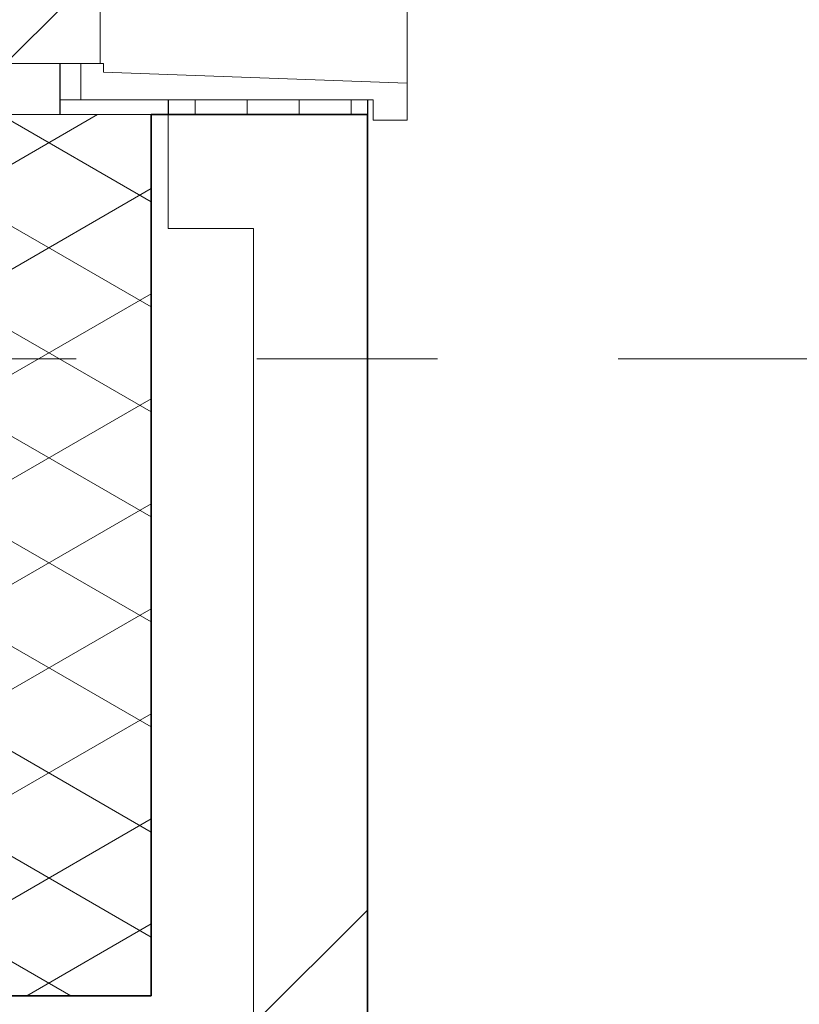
# Model space of a CAD drawing. Extents: x 3165 to 57695, y -7842 to 39081.
# Tile 86 of 248: x 54481 to 55166, y 2261 to 3127. Entities that reach past the tile are written whole.
import ezdxf

# ---------------------------------------------------------------- set-up
doc = ezdxf.new("R2010")
doc.units = 0
doc.header["$LTSCALE"] = 50
doc.linetypes.add('Onderlegger 3e verdieping$0$stramien', pattern=[22.225, 12.7, -3.175, 3.175, -3.175])
doc.layers.get('0').update_dxf_attribs({"linetype": 'CONTINUOUS'})
for name, color, linetype, lineweight in [('Onderlegger 3e verdieping$0$A-GLAZ', 8, 'CONTINUOUS', 25), ('Onderlegger 3e verdieping$0$A-WALL', 8, 'CONTINUOUS', 25), ('Onderlegger 3e verdieping$0$A-WALL-PATT', 8, 'CONTINUOUS', 50), ('Onderlegger 3e verdieping$0$S-GRID', 8, 'CONTINUOUS', 18)]:
    doc.layers.add(name, color=color, linetype=linetype, lineweight=lineweight)
pattern_1 = [(315, (-3744.55, 54611.6), (212.132, 212.132), [])]

# ---------------------------------------------------------------- blocks, each defined once
blk = doc.blocks.new('Onderlegger 3e verdieping$0$31_KA_Houten kozijn metselwerkgevel met draaiend deel verdieping - 31_KA_Houten kozijn metselwerkgevel met draaiend deel verdieping-V232-Plotview 3e Verdieping - schaal 1 op 100')
at = {"layer": 'Onderlegger 3e verdieping$0$A-GLAZ', "lineweight": 18}
h = blk.add_hatch(dxfattribs=at)
h.set_pattern_fill('FP_407', color=256, style=0, pattern_type=2)
h.set_pattern_definition(pattern_1)
h.paths.add_polyline_path([(-656.5, 126.32), (-656.5, 60), (-591.11, 60), (-589.53, 77), (-604.53, 77), (-604.53, 129.76), (-589.53, 129.76), (-591.8, 150), (-656.5, 150)], flags=0)
h.paths.add_polyline_path([(589.53, 77), (591.11, 60), (656.5, 60), (656.5, 150), (591.8, 150), (589.53, 129.76), (604.53, 129.76), (604.53, 77)], flags=0)
h = blk.add_hatch(dxfattribs=at)
h.set_pattern_fill('FP_407', color=256, style=0, pattern_type=2)
h.set_pattern_definition(pattern_1)
h.paths.add_polyline_path([(-706.5, -210.1), (-673.91, -210.1), (-664.23, 56.9), (-656.5, 56.9), (-656.5, 76.9), (-688.5, 76.9), (-688.5, -180.1), (-706.5, -180.1)], flags=0)
for p, q in [((-656.5, 150), (-656.5, 60)), ((-688.5, 94.9), (-688.5, 76.9)), ((-656.5, 76.9), (-688.5, 76.9)), ((-688.5, 76.9), (-688.5, -180.1)), ((-656.5, 56.9), (-656.5, 76.9)), ((-673.91, -210.1), (-664.23, 56.9)), ((-664.23, 56.9), (-656.5, 56.9)), ((-656.5, 60), (-591.11, 60)), ((-688.5, -180.1), (-706.5, -180.1)), ((-706.5, -180.1), (-706.5, -210.1)), ((-706.5, -210.1), (-673.91, -210.1)), ((673.91, -210.1), (-673.91, -210.1))]:
    blk.add_line(p, q, dxfattribs=at)
blk = doc.blocks.new('Onderlegger 3e verdieping')
at = {"layer": 'Onderlegger 3e verdieping$0$A-WALL-PATT', "lineweight": 18}
h = blk.add_hatch(dxfattribs=at)
h.set_pattern_fill('FP_6', color=256, angle=60, style=0, pattern_type=2)
h.set_pattern_definition([(150, (54746.6, 18953.2), (-80.01037, -46.18203), []), (210, (54746.6, 19045.6), (-0.01037, -92.38203), [])])
h.paths.add_polyline_path([(54436.6, 2268.2), (54596.6, 2268.2), (54596.6, 3043.05), (54436.6, 3043.05), (54436.6, 2428.2)], flags=0)
h.paths.add_polyline_path([(54436.6, 4446.05), (54596.6, 4446.05), (54596.6, 4876.38), (54436.6, 4876.38), (54436.6, 4451.2)], flags=0)
h.paths.add_polyline_path([(54436.6, 6279.38), (54596.6, 6279.38), (54596.6, 6709.73), (54436.6, 6709.73), (54436.6, 6399.92)], flags=0)
h.paths.add_polyline_path([(54596.6, 8112.73), (54596.6, 8543.06), (54436.6, 8543.06), (54436.6, 8112.73), (54446.4, 8112.73)], flags=0)
h.paths.add_polyline_path([(54596.6, 9946.06), (54596.6, 10376.39), (54436.6, 10376.39), (54436.6, 9946.06), (54446.4, 9946.06)], flags=0)
h.paths.add_polyline_path([(54596.6, 11779.39), (54596.6, 12209.72), (54436.6, 12209.72), (54436.6, 11779.39), (54446.4, 11779.39)], flags=0)
h.paths.add_polyline_path([(54446.4, 13612.72), (54596.6, 13612.72), (54596.6, 14043.71), (54436.6, 14043.71), (54436.6, 13612.72)], flags=0)
h.paths.add_polyline_path([(54436.6, 15446.71), (54596.6, 15446.71), (54596.6, 15877.04), (54436.6, 15877.04), (54436.6, 15493.94)], flags=0)
h.paths.add_polyline_path([(54436.6, 17280.04), (54596.6, 17280.04), (54596.6, 17710.37), (54436.6, 17710.37), (54436.6, 17442.66)], flags=0)
h.paths.add_polyline_path([(54596.6, 19113.37), (54596.6, 19543.05), (54436.6, 19543.05), (54436.6, 19113.37), (54446.4, 19113.37)], flags=0)
h.paths.add_polyline_path([(54436.6, 20946.05), (54596.6, 20946.05), (54596.6, 21376.38), (54436.6, 21376.38), (54436.6, 21123.57)], flags=0)
h.paths.add_polyline_path([(54436.6, 22779.38), (54596.6, 22779.38), (54596.6, 23209.71), (54436.6, 23209.71), (54436.6, 22855.76)], flags=0)
h.paths.add_polyline_path([(54596.6, 24612.71), (54596.6, 25043.05), (54436.6, 25043.05), (54436.6, 24612.71), (54446.4, 24612.71)], flags=0)
h.paths.add_polyline_path([(54436.6, 26446.05), (54596.6, 26446.05), (54596.6, 26876.38), (54436.6, 26876.38), (54436.6, 26536.68)], flags=0)
h.paths.add_polyline_path([(54436.6, 28279.38), (54596.6, 28279.38), (54596.6, 28709.71), (54436.6, 28709.71), (54436.6, 28485.4)], flags=0)
h.paths.add_polyline_path([(54446.4, 30112.71), (54596.6, 30112.71), (54596.6, 30543.04), (54436.6, 30543.04), (54436.6, 30112.71)], flags=0)
h.paths.add_polyline_path([(54436.6, 31946.04), (54596.6, 31946.04), (54596.6, 32376.37), (54436.6, 32376.37), (54436.6, 31949.79)], flags=0)
h.paths.add_polyline_path([(54446.4, 33779.37), (54596.6, 33779.37), (54596.6, 34210.37), (54436.6, 34210.37), (54436.6, 33779.37)], flags=0)
h.paths.add_polyline_path([(54446.4, 35613.37), (54596.6, 35613.37), (54596.6, 35828.2), (54436.6, 35828.2), (54436.6, 35613.37)], flags=0)
h = blk.add_hatch(dxfattribs=at)
h.set_pattern_fill('FP_1', color=256, angle=45, style=0, pattern_type=2)
h.set_pattern_definition([(45, (400, -4e-13), (-565.685, 565.685), []), (45, (600, -6e-13), (-565.685, 565.685), [])])
h.paths.add_polyline_path([(54786.6, 2078.2), (54786.6, 3043.05), (54611.6, 3043.05), (54611.6, 2943.05), (54686.6, 2943.05), (54686.6, 2078.2)], flags=0)
h.paths.add_polyline_path([(54786.6, 4446.05), (54786.6, 4876.38), (54611.6, 4876.38), (54611.6, 4776.38), (54686.6, 4776.38), (54686.6, 4546.05), (54611.6, 4546.05), (54611.6, 4446.05), (54755.83, 4446.05)], flags=0)
h.paths.add_polyline_path([(54786.6, 6279.38), (54786.6, 6709.73), (54611.6, 6709.73), (54611.6, 6609.73), (54686.6, 6609.73), (54686.6, 6379.38), (54611.6, 6379.38), (54611.6, 6279.38), (54755.83, 6279.38)], flags=0)
h.paths.add_polyline_path([(54786.6, 8112.73), (54786.6, 8543.06), (54611.6, 8543.06), (54611.6, 8443.06), (54686.6, 8443.06), (54686.6, 8212.73), (54611.6, 8212.73), (54611.6, 8112.73), (54755.83, 8112.73)], flags=0)
h.paths.add_polyline_path([(54611.6, 9946.06), (54786.6, 9946.06), (54786.6, 10376.39), (54611.6, 10376.39), (54611.6, 10276.39), (54686.6, 10276.39), (54686.6, 10046.06), (54611.6, 10046.06)], flags=0)
h.paths.add_polyline_path([(54611.6, 11779.39), (54786.6, 11779.39), (54786.6, 12209.72), (54611.6, 12209.72), (54611.6, 12109.72), (54686.6, 12109.72), (54686.6, 11879.39), (54611.6, 11879.39), (54611.6, 11813.02)], flags=0)
h.paths.add_polyline_path([(54755.83, 13612.72), (54786.6, 13612.72), (54786.6, 14043.71), (54611.6, 14043.71), (54611.6, 13943.71), (54686.6, 13943.71), (54686.6, 13712.72), (54611.6, 13712.72), (54611.6, 13612.72)], flags=0)
h.paths.add_polyline_path([(54755.83, 15446.71), (54786.6, 15446.71), (54786.6, 15877.04), (54611.6, 15877.04), (54611.6, 15777.04), (54686.6, 15777.04), (54686.6, 15546.71), (54611.6, 15546.71), (54611.6, 15446.71)], flags=0)
h.paths.add_polyline_path([(54786.6, 17280.04), (54786.6, 17710.37), (54611.6, 17710.37), (54611.6, 17610.37), (54686.6, 17610.37), (54686.6, 17380.04), (54611.6, 17380.04), (54611.6, 17280.04)], flags=0)
h.paths.add_polyline_path([(54755.83, 19113.37), (54786.6, 19113.37), (54786.6, 19543.05), (54611.6, 19543.05), (54611.6, 19443.05), (54686.6, 19443.05), (54686.6, 19213.37), (54611.6, 19213.37), (54611.6, 19113.37)], flags=0)
h.paths.add_polyline_path([(54611.6, 20946.05), (54786.6, 20946.05), (54786.6, 21376.38), (54611.6, 21376.38), (54611.6, 21276.38), (54686.6, 21276.38), (54686.6, 21046.05), (54611.6, 21046.05)], flags=0)
h.paths.add_polyline_path([(54755.83, 22779.38), (54786.6, 22779.38), (54786.6, 23209.71), (54611.6, 23209.71), (54611.6, 23109.71), (54686.6, 23109.71), (54686.6, 22879.38), (54611.6, 22879.38), (54611.6, 22779.38)], flags=0)
h.paths.add_polyline_path([(54611.6, 24612.71), (54786.6, 24612.71), (54786.6, 25043.05), (54611.6, 25043.05), (54611.6, 24943.05), (54686.6, 24943.05), (54686.6, 24712.71), (54611.6, 24712.71)], flags=0)
h.paths.add_polyline_path([(54611.6, 26446.05), (54786.6, 26446.05), (54786.6, 26876.38), (54611.6, 26876.38), (54611.6, 26776.38), (54686.6, 26776.38), (54686.6, 26546.05), (54611.6, 26546.05)], flags=0)
h.paths.add_polyline_path([(54611.6, 28279.38), (54786.6, 28279.38), (54786.6, 28709.71), (54611.6, 28709.71), (54611.6, 28609.71), (54686.6, 28609.71), (54686.6, 28379.38), (54611.6, 28379.38)], flags=0)
h.paths.add_polyline_path([(54786.6, 30112.71), (54786.6, 30543.04), (54611.6, 30543.04), (54611.6, 30443.04), (54686.6, 30443.04), (54686.6, 30212.71), (54611.6, 30212.71), (54611.6, 30112.71), (54755.83, 30112.71)], flags=0)
h.paths.add_polyline_path([(54611.6, 31946.04), (54786.6, 31946.04), (54786.6, 32376.37), (54611.6, 32376.37), (54611.6, 32276.37), (54686.6, 32276.37), (54686.6, 32046.04), (54611.6, 32046.04), (54611.6, 31949.79)], flags=0)
h.paths.add_polyline_path([(54611.6, 33779.37), (54786.6, 33779.37), (54786.6, 34210.37), (54611.6, 34210.37), (54611.6, 34110.37), (54686.6, 34110.37), (54686.6, 33879.37), (54611.6, 33879.37)], flags=0)
h.paths.add_polyline_path([(54786.6, 35613.37), (54786.6, 35828.2), (54686.6, 35828.2), (54686.6, 35713.37), (54611.6, 35713.37), (54611.6, 35613.37), (54755.83, 35613.37)], flags=0)
h = blk.add_hatch(dxfattribs=at)
h.set_pattern_fill('FP_7', color=256, style=0, pattern_type=2)
h.set_pattern_definition([(270, (61808.196, 35828.203), (45.688, 3e-15), []), (0, (61808.2, 35828.2), (45.688, 105), [45.688, -45.688])])
h.paths.add_polyline_path([(54611.6, 3043.05), (54786.6, 3043.05), (54786.6, 3056.05), (54611.6, 3056.05)], flags=0)
h.paths.add_polyline_path([(54686.6, 4433.05), (54786.6, 4433.05), (54786.6, 4446.05), (54611.6, 4446.05), (54611.6, 4433.05)], flags=0)
at = {"layer": 'Onderlegger 3e verdieping$0$A-WALL'}
for p, q in [((54516.7, 3043.05), (54516.7, 3088.05)), ((54611.6, 3056.05), (54611.6, 3043.05)), ((54786.6, 3056.05), (54786.6, 3043.05))]:
    blk.add_line(p, q, dxfattribs=at)
at = {"layer": 'Onderlegger 3e verdieping$0$A-WALL', "lineweight": 18}
for p, q in [((54596.6, 3043.05), (54436.6, 3043.05)), ((54611.6, 3043.05), (54611.6, 2943.05)), ((54686.6, 2943.05), (54611.6, 2943.05)), ((54686.6, 2178.2), (54686.6, 2943.05))]:
    blk.add_line(p, q, dxfattribs=at)
at = {"layer": 'Onderlegger 3e verdieping$0$A-WALL', "lineweight": 35}
for p, q in [((54786.6, 3043.05), (54596.6, 3043.05)), ((54596.6, 2268.2), (54596.6, 3043.05)), ((54786.6, 2078.2), (54786.6, 3043.05)), ((53801.07, 2268.2), (54596.6, 2268.2))]:
    blk.add_line(p, q, dxfattribs=at)
at = {"layer": 'Onderlegger 3e verdieping$0$S-GRID', "linetype": 'Onderlegger 3e verdieping$0$stramien'}
blk.add_line((35004.51, 2828.2), (56107.83, 2828.2), dxfattribs=at)
at = {"layer": 'Onderlegger 3e verdieping$0$A-GLAZ', "rotation": 89.99999999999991}
blk.add_blockref('Onderlegger 3e verdieping$0$31_KA_Houten kozijn metselwerkgevel met draaiend deel verdieping - 31_KA_Houten kozijn metselwerkgevel met draaiend deel verdieping-V232-Plotview 3e Verdieping - schaal 1 op 100', (54611.6, 3744.55), dxfattribs=at)

msp = doc.modelspace()

# ---------------------------------------------------------------- block references
msp.add_blockref('Onderlegger 3e verdieping', (0, 0))

doc.saveas('drawing.dxf')
